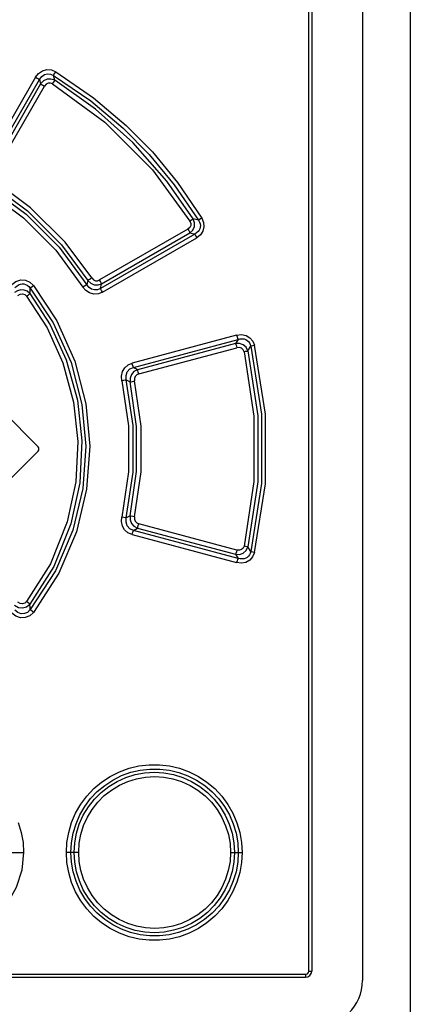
# Model space of a CAD drawing. Extents: x 0 to 594, y 0 to 420.
# Tile 17 of 73: x 84.51 to 89.58, y 247.99 to 260.77. Entities that reach past the tile are written whole.
import ezdxf

# ---------------------------------------------------------------- set-up
doc = ezdxf.new("R2010")
doc.units = 0
doc.header["$LTSCALE"] = 32.67
doc.layers.get('0').update_dxf_attribs({"linetype": 'CONTINUOUS'})

msp = doc.modelspace()

# ---------------------------------------------------------------- linework, layer by layer
at = {"color": 7, "linetype": 'CONTINUOUS'}
for p, q in [((89.583, 285.368), (89.583, 139.034)), ((88.963, 274.061), (88.963, 248.301)), ((88.303, 273.881), (88.303, 248.421)), ((84.292, 255.69), (84.752, 255.23)), ((84.292, 254.713), (84.752, 255.173)), ((75.743, 248.341), (88.223, 248.341))]:
    msp.add_line(p, q, dxfattribs=at)
at = {"color": 9, "linetype": 'CONTINUOUS'}
for p, q in [((88.268, 248.421), (88.268, 273.881)), ((84.719, 260.028), (84.018, 258.812)), ((84.969, 259.987), (84.953, 260.05)), ((84.069, 258.784), (84.771, 259.999)), ((84.785, 259.94), (84.126, 258.798)), ((84.177, 258.77), (84.836, 259.912)), ((84.771, 259.999), (84.785, 259.94)), ((86.834, 258.169), (86.766, 258.186)), ((86.697, 258.055), (85.551, 257.394)), ((86.787, 257.991), (85.563, 257.284)), ((85.577, 257.345), (86.721, 258.007)), ((86.721, 258.007), (86.787, 257.991)), ((85.588, 257.236), (86.811, 257.943)), ((85.399, 257.389), (85.386, 257.333)), ((85.563, 257.284), (85.577, 257.345)), ((87.329, 256.678), (85.972, 256.315)), ((85.99, 256.26), (87.348, 256.623)), ((87.314, 256.57), (86.041, 256.229)), ((87.348, 256.623), (87.314, 256.57)), ((86.058, 256.174), (87.333, 256.515)), ((87.475, 256.474), (87.512, 256.535)), ((86.041, 256.229), (85.99, 256.26)), ((85.897, 256.099), (85.945, 256.071)), ((85.945, 254.332), (85.897, 254.304)), ((85.99, 254.143), (86.041, 254.174)), ((87.348, 253.779), (85.99, 254.143)), ((86.041, 254.174), (87.314, 253.833)), ((87.333, 253.888), (86.058, 254.229)), ((85.972, 254.088), (87.329, 253.724)), ((87.512, 253.868), (87.475, 253.928)), ((87.314, 253.833), (87.348, 253.779)), ((84.409, 249.961), (84.563, 249.961)), ((85.279, 249.961), (85.119, 249.961)), ((87.25, 249.961), (87.401, 249.961)), ((88.268, 248.421), (88.303, 248.421)), ((75.739, 248.381), (88.228, 248.381))]:
    msp.add_line(p, q, dxfattribs=at)
for points in [[(84.719, 260.028), (84.758, 260.077), (84.809, 260.11), (84.867, 260.126), (84.926, 260.121), (84.98, 260.098)], [(84.719, 260.028), (84.74, 260.016), (84.759, 260.006), (84.771, 259.999)], [(84.771, 259.999), (84.799, 260.038), (84.834, 260.062), (84.875, 260.072), (84.914, 260.068), (84.953, 260.05)], [(84.953, 260.05), (84.958, 260.061), (84.968, 260.078), (84.98, 260.098)], [(84.953, 260.05), (85.436, 259.719), (85.855, 259.366), (86.193, 259.025), (86.519, 258.631), (86.834, 258.169)], [(84.98, 260.098), (85.472, 259.76), (85.896, 259.4), (86.236, 259.056), (86.563, 258.66), (86.878, 258.197)], [(84.969, 259.987), (84.919, 260.003), (84.868, 260), (84.821, 259.978), (84.785, 259.94)], [(84.785, 259.94), (84.796, 259.934), (84.814, 259.924), (84.836, 259.912)], [(84.941, 259.939), (84.913, 259.95), (84.883, 259.949), (84.857, 259.935), (84.836, 259.912)], [(84.941, 259.939), (84.953, 259.959), (84.963, 259.976), (84.969, 259.987)], [(84.941, 259.939), (85.618, 259.442), (86.236, 258.823), (86.723, 258.157)], [(86.766, 258.186), (86.422, 258.678), (85.982, 259.177), (85.497, 259.613), (84.969, 259.987)], [(84.169, 258.62), (84.614, 258.29), (85.055, 257.851), (85.399, 257.389)], [(85.45, 257.42), (85.102, 257.887), (84.653, 258.333), (84.201, 258.668)], [(84.081, 258.557), (84.561, 258.203), (84.981, 257.783), (85.334, 257.303)], [(84.113, 258.605), (84.599, 258.247), (85.026, 257.821), (85.386, 257.333)], [(86.723, 258.157), (86.734, 258.129), (86.733, 258.1), (86.72, 258.075), (86.697, 258.055)], [(86.721, 258.007), (86.759, 258.043), (86.78, 258.088), (86.782, 258.138), (86.766, 258.186)], [(86.766, 258.186), (86.757, 258.179), (86.742, 258.169), (86.723, 258.157)], [(86.834, 258.169), (86.847, 258.146), (86.855, 258.123), (86.858, 258.101), (86.856, 258.08), (86.851, 258.06), (86.842, 258.04), (86.828, 258.022), (86.81, 258.005), (86.787, 257.991)], [(86.878, 258.197), (86.901, 258.141), (86.905, 258.083), (86.891, 258.028), (86.859, 257.98), (86.811, 257.943)], [(86.878, 258.197), (86.859, 258.186), (86.844, 258.176), (86.834, 258.169)], [(86.697, 258.055), (86.708, 258.035), (86.717, 258.018), (86.721, 258.007)], [(86.787, 257.991), (86.792, 257.98), (86.8, 257.963), (86.811, 257.943)], [(84.41, 257.336), (84.465, 257.376), (84.526, 257.394), (84.589, 257.391), (84.645, 257.366), (84.691, 257.323)], [(84.452, 257.296), (84.475, 257.316), (84.498, 257.331), (84.522, 257.339), (84.545, 257.343), (84.568, 257.342), (84.59, 257.336), (84.611, 257.325), (84.631, 257.31), (84.649, 257.289)], [(85.45, 257.42), (85.429, 257.406), (85.411, 257.395), (85.399, 257.389)], [(85.399, 257.389), (85.435, 257.353), (85.481, 257.333), (85.53, 257.331), (85.577, 257.345)], [(85.45, 257.42), (85.471, 257.398), (85.497, 257.385), (85.525, 257.384), (85.551, 257.394)], [(85.577, 257.345), (85.572, 257.356), (85.563, 257.373), (85.551, 257.394)], [(84.645, 257.218), (84.612, 257.247), (84.571, 257.264), (84.527, 257.267), (84.485, 257.255), (84.447, 257.231)], [(84.49, 257.191), (84.519, 257.21), (84.55, 257.215), (84.579, 257.206), (84.603, 257.185)], [(84.603, 257.185), (84.621, 257.199), (84.636, 257.211), (84.645, 257.218)], [(84.645, 257.218), (84.647, 257.242), (84.649, 257.289)], [(84.645, 257.218), (84.91, 256.81), (85.116, 256.357), (85.262, 255.833), (85.32, 255.307), (85.293, 254.761), (85.178, 254.229), (84.954, 253.676), (84.645, 253.184)], [(84.649, 257.289), (84.659, 257.297), (84.673, 257.309), (84.691, 257.323)], [(84.649, 257.289), (84.949, 256.836), (85.179, 256.322), (85.32, 255.779), (85.37, 255.237), (85.331, 254.688), (85.201, 254.145), (84.976, 253.616), (84.649, 253.114)], [(84.691, 257.323), (84.996, 256.862), (85.229, 256.339), (85.372, 255.787), (85.422, 255.235), (85.382, 254.677), (85.25, 254.125), (85.022, 253.589), (84.691, 253.079)], [(85.386, 257.333), (85.374, 257.327), (85.356, 257.316), (85.334, 257.303)], [(85.588, 257.236), (85.534, 257.215), (85.477, 257.211), (85.421, 257.226), (85.373, 257.257), (85.334, 257.303)], [(85.563, 257.284), (85.523, 257.267), (85.484, 257.265), (85.446, 257.275), (85.413, 257.298), (85.386, 257.333)], [(85.588, 257.236), (85.577, 257.256), (85.568, 257.273), (85.563, 257.284)], [(84.603, 257.185), (84.87, 256.771), (85.073, 256.319), (85.213, 255.809), (85.268, 255.299), (85.241, 254.772), (85.13, 254.256), (84.911, 253.709), (84.603, 253.218)], [(87.475, 256.474), (87.452, 256.52), (87.414, 256.554), (87.366, 256.571), (87.314, 256.57)], [(87.314, 256.57), (87.319, 256.558), (87.326, 256.539), (87.333, 256.515)], [(87.329, 256.678), (87.393, 256.686), (87.452, 256.674), (87.502, 256.644), (87.539, 256.601), (87.561, 256.548)], [(87.329, 256.678), (87.336, 256.655), (87.342, 256.636), (87.348, 256.623)], [(87.348, 256.623), (87.376, 256.63), (87.402, 256.631), (87.426, 256.628), (87.447, 256.62), (87.466, 256.61), (87.481, 256.596), (87.495, 256.579), (87.505, 256.558), (87.512, 256.535)], [(87.425, 256.462), (87.413, 256.489), (87.392, 256.508), (87.364, 256.518), (87.333, 256.515)], [(87.425, 256.462), (87.446, 256.468), (87.464, 256.472), (87.475, 256.474)], [(87.425, 256.462), (87.554, 255.625), (87.554, 254.778), (87.425, 253.94)], [(87.475, 256.474), (87.604, 255.629), (87.604, 254.774), (87.475, 253.928)], [(87.512, 256.535), (87.523, 256.538), (87.54, 256.543), (87.561, 256.548)], [(87.512, 256.535), (87.653, 255.65), (87.653, 254.753), (87.512, 253.868)], [(87.561, 253.855), (87.703, 254.749), (87.703, 255.654), (87.561, 256.548)], [(85.838, 256.086), (85.833, 256.147), (85.846, 256.204), (85.876, 256.254), (85.919, 256.292), (85.972, 256.315)], [(85.99, 256.26), (85.985, 256.272), (85.979, 256.291), (85.973, 256.315)], [(85.897, 256.099), (85.893, 256.155), (85.909, 256.203), (85.943, 256.239), (85.99, 256.26)], [(86.041, 256.229), (85.996, 256.205), (85.963, 256.168), (85.945, 256.121), (85.945, 256.071)], [(86.058, 256.174), (86.052, 256.197), (86.045, 256.216), (86.041, 256.229)], [(85.838, 256.086), (85.863, 256.092), (85.884, 256.096), (85.897, 256.099)], [(85.838, 256.086), (85.927, 255.499), (85.927, 254.904), (85.838, 254.316)], [(85.897, 254.304), (85.987, 254.9), (85.987, 255.503), (85.897, 256.099)], [(85.945, 256.071), (85.958, 256.073), (85.979, 256.078), (86.004, 256.083)], [(85.945, 254.332), (86.028, 254.909), (86.028, 255.493), (85.945, 256.071)], [(86.058, 256.174), (86.032, 256.161), (86.013, 256.14), (86.003, 256.113), (86.004, 256.083)], [(86.004, 254.319), (86.089, 254.905), (86.089, 255.497), (86.004, 256.083)], [(85.972, 254.088), (85.918, 254.112), (85.875, 254.15), (85.846, 254.2), (85.833, 254.257), (85.838, 254.316)], [(85.897, 254.304), (85.884, 254.306), (85.863, 254.311), (85.838, 254.316)], [(85.99, 254.143), (85.941, 254.165), (85.908, 254.202), (85.893, 254.25), (85.897, 254.304)], [(85.945, 254.332), (85.945, 254.281), (85.963, 254.234), (85.996, 254.197), (86.041, 254.174)], [(86.004, 254.319), (85.958, 254.329), (85.945, 254.332)], [(86.004, 254.319), (86.003, 254.29), (86.013, 254.262), (86.032, 254.241), (86.058, 254.229)], [(85.973, 254.088), (85.979, 254.111), (85.985, 254.13), (85.99, 254.143)], [(86.041, 254.174), (86.045, 254.186), (86.051, 254.205), (86.058, 254.229)], [(87.314, 253.833), (87.367, 253.832), (87.415, 253.849), (87.452, 253.883), (87.475, 253.928)], [(87.333, 253.888), (87.326, 253.865), (87.319, 253.845), (87.314, 253.833)], [(87.425, 253.94), (87.413, 253.913), (87.392, 253.894), (87.364, 253.885), (87.333, 253.888)], [(87.475, 253.928), (87.464, 253.931), (87.447, 253.935), (87.426, 253.941)], [(87.561, 253.855), (87.537, 253.799), (87.5, 253.756), (87.449, 253.728), (87.392, 253.717), (87.329, 253.724)], [(87.348, 253.779), (87.342, 253.767), (87.336, 253.748), (87.329, 253.724)], [(87.512, 253.868), (87.505, 253.845), (87.495, 253.824), (87.481, 253.807), (87.466, 253.793), (87.447, 253.782), (87.426, 253.775), (87.402, 253.772), (87.376, 253.773), (87.348, 253.779)], [(87.561, 253.855), (87.54, 253.86), (87.523, 253.865), (87.512, 253.868)], [(84.447, 253.172), (84.496, 253.143), (84.551, 253.136), (84.603, 253.15), (84.645, 253.184)], [(84.603, 253.218), (84.578, 253.196), (84.548, 253.188), (84.518, 253.193), (84.49, 253.212)], [(84.645, 253.184), (84.636, 253.192), (84.621, 253.204), (84.603, 253.218)], [(84.649, 253.114), (84.648, 253.137), (84.645, 253.184)], [(84.691, 253.079), (84.643, 253.035), (84.585, 253.011), (84.523, 253.009), (84.463, 253.028), (84.41, 253.067)], [(84.649, 253.114), (84.614, 253.079), (84.575, 253.062), (84.531, 253.061), (84.49, 253.076), (84.452, 253.107)], [(84.691, 253.079), (84.673, 253.093), (84.659, 253.106), (84.649, 253.114)], [(85.119, 249.961), (85.126, 250.091), (85.149, 250.221), (85.186, 250.349), (85.239, 250.471), (85.305, 250.587), (85.384, 250.694), (85.475, 250.79), (85.576, 250.876), (85.688, 250.949), (85.807, 251.01), (85.932, 251.055), (86.061, 251.086), (86.194, 251.101), (86.327, 251.101), (86.459, 251.086), (86.588, 251.055), (86.713, 251.009), (86.833, 250.949), (86.944, 250.875), (87.045, 250.79), (87.136, 250.693), (87.215, 250.586), (87.281, 250.471), (87.333, 250.348), (87.371, 250.221), (87.394, 250.091), (87.401, 249.961)], [(85.178, 249.961), (85.186, 250.088), (85.208, 250.213), (85.245, 250.334), (85.295, 250.45), (85.358, 250.56), (85.434, 250.661), (85.52, 250.752), (85.616, 250.833), (85.722, 250.902), (85.835, 250.959), (85.954, 251.002), (86.077, 251.031), (86.203, 251.045), (86.33, 251.045), (86.456, 251.03), (86.578, 251.001), (86.696, 250.957), (86.809, 250.9), (86.915, 250.831), (87.011, 250.75), (87.097, 250.658), (87.172, 250.557), (87.235, 250.448), (87.285, 250.333), (87.321, 250.212), (87.343, 250.088), (87.35, 249.961)], [(85.219, 249.961), (85.227, 250.088), (85.25, 250.211), (85.287, 250.331), (85.339, 250.445), (85.404, 250.553), (85.482, 250.653), (85.571, 250.742), (85.669, 250.819), (85.777, 250.884), (85.892, 250.935), (86.012, 250.973), (86.135, 250.995), (86.261, 251.003), (86.386, 250.995), (86.51, 250.972), (86.629, 250.935), (86.743, 250.883), (86.851, 250.818), (86.95, 250.741), (87.039, 250.652), (87.116, 250.553), (87.181, 250.446), (87.233, 250.331), (87.27, 250.211), (87.293, 250.088), (87.3, 249.961)], [(85.279, 249.961), (85.286, 250.08), (85.308, 250.196), (85.343, 250.31), (85.392, 250.419), (85.453, 250.521), (85.527, 250.615), (85.611, 250.699), (85.704, 250.772), (85.807, 250.834), (85.917, 250.883), (86.03, 250.918), (86.146, 250.939), (86.265, 250.946), (86.384, 250.939), (86.501, 250.918), (86.614, 250.882), (86.724, 250.833), (86.826, 250.771), (86.92, 250.697), (87.003, 250.613), (87.077, 250.519), (87.138, 250.417), (87.186, 250.309), (87.222, 250.195), (87.243, 250.078), (87.25, 249.961)], [(84.495, 250.35), (84.533, 250.222), (84.556, 250.092), (84.563, 249.961)], [(84.563, 249.961), (84.54, 249.731), (84.469, 249.508), (84.354, 249.302), (84.206, 249.131), (83.997, 248.975), (83.767, 248.873), (83.525, 248.824), (83.28, 248.828), (83.019, 248.893), (82.774, 249.021), (82.576, 249.195), (82.416, 249.422), (82.317, 249.675), (82.281, 249.961)], [(87.401, 249.961), (87.393, 249.831), (87.371, 249.702), (87.333, 249.575), (87.281, 249.453), (87.215, 249.337), (87.136, 249.23), (87.045, 249.133), (86.944, 249.047), (86.833, 248.974), (86.714, 248.914), (86.588, 248.868), (86.458, 248.837), (86.326, 248.821), (86.194, 248.821), (86.062, 248.837), (85.932, 248.867), (85.807, 248.913), (85.688, 248.973), (85.577, 249.047), (85.476, 249.132), (85.385, 249.229), (85.305, 249.335), (85.239, 249.451), (85.187, 249.573), (85.149, 249.701), (85.126, 249.831), (85.119, 249.961)], [(87.35, 249.961), (87.343, 249.835), (87.321, 249.711), (87.285, 249.591), (87.235, 249.475), (87.172, 249.366), (87.097, 249.265), (87.01, 249.172), (86.914, 249.091), (86.808, 249.022), (86.694, 248.965), (86.575, 248.921), (86.452, 248.892), (86.327, 248.878), (86.201, 248.878), (86.075, 248.892), (85.952, 248.922), (85.834, 248.965), (85.721, 249.022), (85.616, 249.091), (85.519, 249.172), (85.433, 249.264), (85.357, 249.365), (85.294, 249.473), (85.244, 249.589), (85.208, 249.71), (85.186, 249.834), (85.178, 249.961)], [(87.3, 249.961), (87.293, 249.836), (87.27, 249.713), (87.233, 249.593), (87.182, 249.479), (87.117, 249.371), (87.039, 249.271), (86.951, 249.183), (86.852, 249.105), (86.745, 249.04), (86.631, 248.988), (86.511, 248.951), (86.388, 248.928), (86.262, 248.92), (86.136, 248.927), (86.013, 248.95), (85.893, 248.987), (85.778, 249.039), (85.67, 249.104), (85.571, 249.181), (85.482, 249.27), (85.405, 249.368), (85.339, 249.476), (85.288, 249.591), (85.25, 249.711), (85.227, 249.835), (85.219, 249.961)], [(87.25, 249.961), (87.243, 249.844), (87.221, 249.727), (87.186, 249.613), (87.137, 249.505), (87.076, 249.403), (87.003, 249.309), (86.919, 249.225), (86.826, 249.152), (86.723, 249.089), (86.613, 249.04), (86.501, 249.005), (86.385, 248.984), (86.265, 248.976), (86.145, 248.984), (86.029, 249.005), (85.916, 249.04), (85.806, 249.09), (85.704, 249.152), (85.61, 249.225), (85.527, 249.309), (85.453, 249.403), (85.392, 249.505), (85.343, 249.613), (85.307, 249.727), (85.286, 249.844), (85.279, 249.961)], [(88.228, 248.381), (88.248, 248.387), (88.262, 248.401), (88.268, 248.421)], [(88.223, 248.341), (88.226, 248.347), (88.227, 248.362), (88.228, 248.381)]]:
    msp.add_lwpolyline(points, dxfattribs=at)
at = {"color": 7, "linetype": 'CONTINUOUS'}
for centre, radius, start, end in [((84.723, 255.201), 0.04, 315, 45), ((88.223, 248.421), 0.08, 270, 360), ((88.363, 248.301), 0.6, 270, 360)]:
    msp.add_arc(centre, radius, start, end, dxfattribs=at)

doc.saveas('drawing.dxf')
